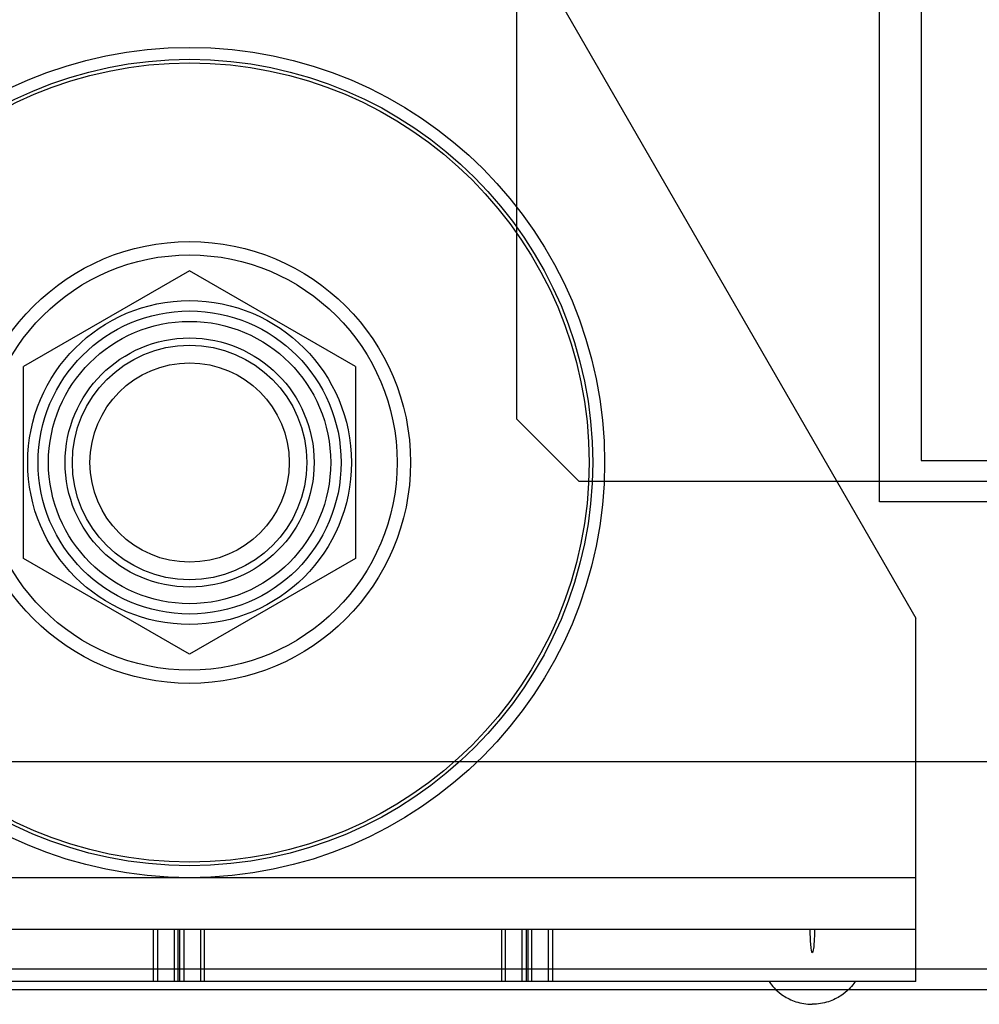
# Model space of a CAD drawing. Header units: millimetres. Extents: x 91 to 696, y 236 to 852.
# Tile 3 of 52: x 152 to 198, y 260 to 307. Entities that reach past the tile are written whole.
import ezdxf

# ---------------------------------------------------------------- set-up
doc = ezdxf.new("R2010")
doc.units = ezdxf.units.MM
doc.header["$LTSCALE"] = 70.538372
doc.layers.get('0').update_dxf_attribs({"linetype": 'CONTINUOUS'})

msp = doc.modelspace()

# ---------------------------------------------------------------- linework, layer by layer
at = {"color": 7, "linetype": 'Continuous'}
for p, q in [((193.165, 283.732), (193.165, 733.732)), ((175.665, 729.732), (175.665, 287.732)), ((195.165, 361.732), (195.165, 285.732)), ((162.294, 334.632), (194.915, 278.132)), ((159.915, 294.87), (151.915, 290.251)), ((167.915, 290.251), (159.915, 294.87)), ((151.915, 281.014), (151.915, 290.251)), ((167.915, 290.251), (167.915, 281.014)), ((178.665, 284.732), (175.665, 287.732)), ((195.165, 285.732), (231.41, 285.732)), ((178.665, 284.732), (607.665, 284.732)), ((593.165, 283.732), (193.165, 283.732)), ((159.915, 276.395), (151.915, 281.014)), ((167.915, 281.014), (159.915, 276.395)), ((194.915, 260.632), (194.915, 278.132)), ((101.915, 271.232), (684.415, 271.232)), ((194.915, 265.632), (140.665, 265.632)), ((194.915, 263.132), (140.665, 263.132)), ((158.174, 260.632), (158.174, 263.132)), ((158.369, 263.132), (158.369, 260.632)), ((159.173, 263.132), (159.173, 260.632)), ((159.368, 260.632), (159.368, 263.132)), ((159.44, 260.632), (159.44, 263.132)), ((159.636, 263.132), (159.636, 260.632)), ((160.439, 263.132), (160.439, 260.632)), ((160.634, 260.632), (160.634, 263.132)), ((174.945, 263.132), (174.945, 260.632)), ((175.141, 260.632), (175.141, 263.132)), ((175.944, 260.632), (175.944, 263.132)), ((176.139, 263.132), (176.139, 260.632)), ((176.211, 263.132), (176.211, 260.632)), ((176.407, 260.632), (176.407, 263.132)), ((177.21, 260.632), (177.21, 263.132)), ((177.406, 263.132), (177.406, 260.632)), ((687.415, 261.232), (98.915, 261.232)), ((194.915, 260.632), (140.665, 260.632)), ((687.415, 260.232), (98.915, 260.232))]:
    msp.add_line(p, q, dxfattribs=at)
for radius in [20, 19.423, 19.25, 10.644, 10, 7.8, 7.3, 6.8, 6, 5.65, 4.8]:
    msp.add_circle((159.915, 285.632), radius, dxfattribs=at)
for points, knots in [([(189.805, 263.132), (189.805, 263.074), (189.806, 262.903), (189.813, 262.68), (189.826, 262.463), (189.842, 262.306), (189.856, 262.175), (189.884, 262.089), (189.886, 262.032), (189.915, 262.032)], [0, 0, 0, 0, 0.143795, 0.429197, 0.571898, 0.714598, 0.857299, 0.92865, 1, 1, 1, 1]), ([(190.025, 263.132), (190.025, 263.074), (190.023, 262.903), (190.016, 262.68), (190.003, 262.463), (189.987, 262.306), (189.974, 262.175), (189.945, 262.089), (189.944, 262.032), (189.915, 262.032)], [0, 0, 0, 0, 0.143795, 0.429197, 0.571898, 0.714598, 0.857299, 0.92865, 1, 1, 1, 1]), ([(187.836, 260.632), (187.858, 260.6), (187.996, 260.407), (188.302, 260.049), (189.096, 259.628), (189.642, 259.532), (189.915, 259.532)], [0, 0, 0, 0, 0.097112, 0.548556, 0.774278, 1, 1, 1, 1]), ([(191.993, 260.632), (191.971, 260.6), (191.833, 260.407), (191.527, 260.049), (190.733, 259.628), (190.188, 259.532), (189.915, 259.532)], [0, 0, 0, 0, 0.097112, 0.548556, 0.774278, 1, 1, 1, 1])]:
    msp.add_open_spline(points, degree=3, knots=knots, dxfattribs=at)

doc.saveas('drawing.dxf')
